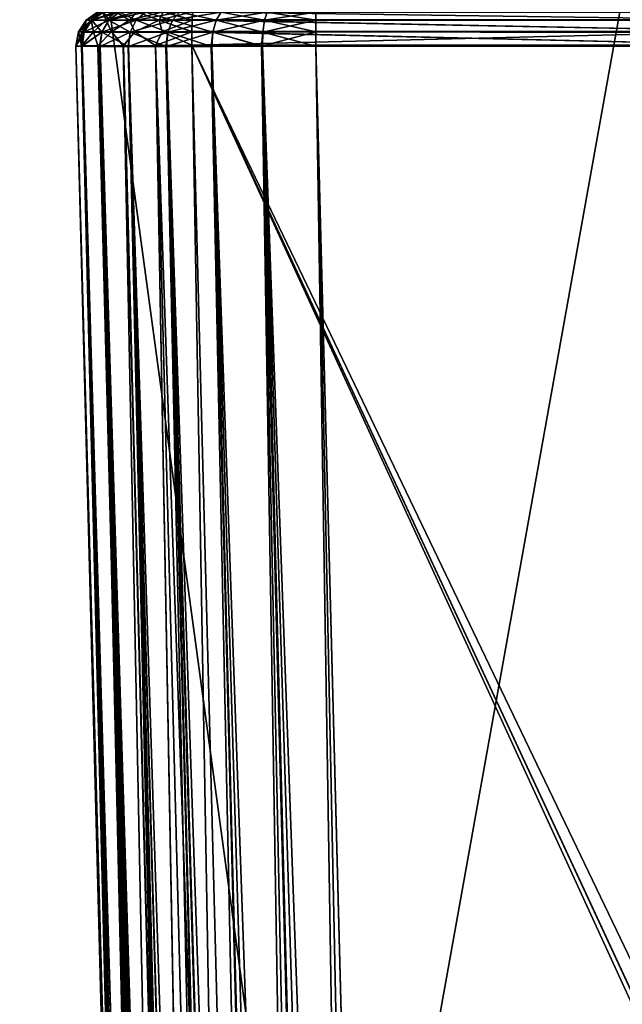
# Model space of a CAD drawing. Header units: millimetres. Extents: x -55 to 55, y -4 to 85.
# Tile 138 of 256: x -52.15 to -49.64, y 14.85 to 18.96. Entities that reach past the tile are written whole.
import ezdxf

# ---------------------------------------------------------------- set-up
doc = ezdxf.new("R2010")
doc.units = ezdxf.units.MM
doc.header["$LTSCALE"] = 116.785152
for name, color, linetype in [('1010', 7, 'CONTINUOUS'), ('1011', 7, 'CONTINUOUS'), ('1012', 7, 'CONTINUOUS'), ('1013', 7, 'CONTINUOUS'), ('1014', 7, 'CONTINUOUS'), ('1018', 7, 'CONTINUOUS'), ('1019', 7, 'CONTINUOUS'), ('1020', 7, 'CONTINUOUS'), ('1021', 7, 'CONTINUOUS'), ('1022', 7, 'CONTINUOUS'), ('20', 7, 'CONTINUOUS'), ('210', 7, 'CONTINUOUS'), ('211', 7, 'CONTINUOUS'), ('22', 7, 'CONTINUOUS'), ('23', 7, 'CONTINUOUS'), ('246', 7, 'CONTINUOUS'), ('247', 7, 'CONTINUOUS'), ('8028', 7, 'CONTINUOUS'), ('8030', 7, 'CONTINUOUS'), ('8079', 7, 'CONTINUOUS'), ('8080', 7, 'CONTINUOUS'), ('8091', 7, 'CONTINUOUS'), ('8093', 7, 'CONTINUOUS'), ('8131', 7, 'CONTINUOUS'), ('8149', 7, 'CONTINUOUS'), ('843', 7, 'CONTINUOUS'), ('868', 7, 'CONTINUOUS')]:
    doc.layers.add(name, color=color, linetype=linetype)

msp = doc.modelspace()

# ---------------------------------------------------------------- linework, layer by layer
at = {"layer": '1010', "color": 7, "linetype": 'CONTINUOUS'}
for points in [[(-6.3066, 18.9547, -51.8772), (-50.9201, 18.9881, -51.8284), (-6.3066, 18.9882, -51.828), (-6.3066, 18.9547, -51.8772)], [(-50.9201, 18.9547, -51.8773), (-50.9201, 18.9881, -51.8284), (-6.3066, 18.9547, -51.8772), (-50.9201, 18.9547, -51.8773)], [(-6.3066, 18.9047, -51.9095), (-50.9201, 18.9547, -51.8773), (-6.3066, 18.9547, -51.8772), (-6.3066, 18.9047, -51.9095)], [(-50.9201, 18.9047, -51.9095), (-50.9201, 18.9547, -51.8773), (-6.3066, 18.9047, -51.9095), (-50.9201, 18.9047, -51.9095)], [(-6.3066, 18.8461, -51.9198), (-50.9201, 18.8461, -51.9198), (-50.9201, 18.9047, -51.9095), (-6.3066, 18.8461, -51.9198)], [(-6.3066, 18.8461, -51.9198), (-50.9201, 18.9047, -51.9095), (-6.3066, 18.9047, -51.9095), (-6.3066, 18.8461, -51.9198)]]:
    msp.add_3dface(points, dxfattribs=at)
at = {"layer": '1011', "color": 7, "linetype": 'CONTINUOUS'}
for points in [[(-51.8773, 18.9547, -50.9201), (-51.8284, 18.9881, -50.9201), (-51.8056, 18.9881, -51.1222), (-51.8773, 18.9547, -50.9201)], [(-51.8538, 18.9541, -51.1332), (-51.8773, 18.9547, -50.9201), (-51.8056, 18.9881, -51.1222), (-51.8538, 18.9541, -51.1332)], [(-51.7385, 18.9881, -51.3142), (-51.8538, 18.9541, -51.1332), (-51.8056, 18.9881, -51.1222), (-51.7385, 18.9881, -51.3142)], [(-51.783, 18.9541, -51.3357), (-51.8538, 18.9541, -51.1332), (-51.7385, 18.9881, -51.3142), (-51.783, 18.9541, -51.3357)], [(-51.6303, 18.9881, -51.4865), (-51.783, 18.9541, -51.3357), (-51.7385, 18.9881, -51.3142), (-51.6303, 18.9881, -51.4865)], [(-51.6689, 18.9541, -51.5173), (-51.783, 18.9541, -51.3357), (-51.6303, 18.9881, -51.4865), (-51.6689, 18.9541, -51.5173)], [(-51.5173, 18.9541, -51.6689), (-51.6689, 18.9541, -51.5173), (-51.4865, 18.9881, -51.6303), (-51.5173, 18.9541, -51.6689)], [(-51.4865, 18.9881, -51.6303), (-51.6689, 18.9541, -51.5173), (-51.6303, 18.9881, -51.4865), (-51.4865, 18.9881, -51.6303)], [(-51.3357, 18.9541, -51.783), (-51.5173, 18.9541, -51.6689), (-51.3142, 18.9881, -51.7385), (-51.3357, 18.9541, -51.783)], [(-51.3142, 18.9881, -51.7385), (-51.5173, 18.9541, -51.6689), (-51.4865, 18.9881, -51.6303), (-51.3142, 18.9881, -51.7385)], [(-51.1332, 18.9541, -51.8538), (-51.3357, 18.9541, -51.783), (-51.1222, 18.9881, -51.8056), (-51.1332, 18.9541, -51.8538)], [(-51.1222, 18.9881, -51.8056), (-51.3357, 18.9541, -51.783), (-51.3142, 18.9881, -51.7385), (-51.1222, 18.9881, -51.8056)], [(-50.9201, 18.9547, -51.8773), (-51.1332, 18.9541, -51.8538), (-50.9201, 18.9881, -51.8284), (-50.9201, 18.9547, -51.8773)], [(-50.9201, 18.9881, -51.8284), (-51.1332, 18.9541, -51.8538), (-51.1222, 18.9881, -51.8056), (-50.9201, 18.9881, -51.8284)], [(-51.9095, 18.9047, -50.9201), (-51.8773, 18.9547, -50.9201), (-51.8538, 18.9541, -51.1332), (-51.9095, 18.9047, -50.9201)], [(-51.8852, 18.9035, -51.1404), (-51.9095, 18.9047, -50.9201), (-51.8538, 18.9541, -51.1332), (-51.8852, 18.9035, -51.1404)], [(-51.783, 18.9541, -51.3357), (-51.8852, 18.9035, -51.1404), (-51.8538, 18.9541, -51.1332), (-51.783, 18.9541, -51.3357)], [(-51.812, 18.9035, -51.3496), (-51.8852, 18.9035, -51.1404), (-51.783, 18.9541, -51.3357), (-51.812, 18.9035, -51.3496)], [(-51.6689, 18.9541, -51.5173), (-51.812, 18.9035, -51.3496), (-51.783, 18.9541, -51.3357), (-51.6689, 18.9541, -51.5173)], [(-51.694, 18.9035, -51.5373), (-51.812, 18.9035, -51.3496), (-51.6689, 18.9541, -51.5173), (-51.694, 18.9035, -51.5373)], [(-51.5173, 18.9541, -51.6689), (-51.694, 18.9035, -51.5373), (-51.6689, 18.9541, -51.5173), (-51.5173, 18.9541, -51.6689)], [(-51.5373, 18.9035, -51.694), (-51.694, 18.9035, -51.5373), (-51.5173, 18.9541, -51.6689), (-51.5373, 18.9035, -51.694)], [(-51.3357, 18.9541, -51.783), (-51.5373, 18.9035, -51.694), (-51.5173, 18.9541, -51.6689), (-51.3357, 18.9541, -51.783)], [(-51.3496, 18.9035, -51.812), (-51.5373, 18.9035, -51.694), (-51.3357, 18.9541, -51.783), (-51.3496, 18.9035, -51.812)], [(-51.1332, 18.9541, -51.8538), (-51.3496, 18.9035, -51.812), (-51.3357, 18.9541, -51.783), (-51.1332, 18.9541, -51.8538)], [(-51.1404, 18.9035, -51.8852), (-51.3496, 18.9035, -51.812), (-51.1332, 18.9541, -51.8538), (-51.1404, 18.9035, -51.8852)], [(-50.9201, 18.9047, -51.9095), (-51.1404, 18.9035, -51.8852), (-50.9201, 18.9547, -51.8773), (-50.9201, 18.9047, -51.9095)], [(-50.9201, 18.9547, -51.8773), (-51.1404, 18.9035, -51.8852), (-51.1332, 18.9541, -51.8538), (-50.9201, 18.9547, -51.8773)], [(-51.9198, 18.8461, -50.9201), (-51.9095, 18.9047, -50.9201), (-51.8852, 18.9035, -51.1404), (-51.9198, 18.8461, -50.9201)], [(-51.8947, 18.8453, -51.1427), (-51.9198, 18.8461, -50.9201), (-51.8852, 18.9035, -51.1404), (-51.8947, 18.8453, -51.1427)], [(-51.8211, 18.8448, -51.3532), (-51.8947, 18.8453, -51.1427), (-51.812, 18.9035, -51.3496), (-51.8211, 18.8448, -51.3532)], [(-51.812, 18.9035, -51.3496), (-51.8947, 18.8453, -51.1427), (-51.8852, 18.9035, -51.1404), (-51.812, 18.9035, -51.3496)], [(-51.7026, 18.8445, -51.5422), (-51.8211, 18.8448, -51.3532), (-51.812, 18.9035, -51.3496), (-51.7026, 18.8445, -51.5422)], [(-51.694, 18.9035, -51.5373), (-51.7026, 18.8445, -51.5422), (-51.812, 18.9035, -51.3496), (-51.694, 18.9035, -51.5373)], [(-51.5453, 18.8445, -51.7002), (-51.7026, 18.8445, -51.5422), (-51.694, 18.9035, -51.5373), (-51.5453, 18.8445, -51.7002)], [(-51.5373, 18.9035, -51.694), (-51.5453, 18.8445, -51.7002), (-51.694, 18.9035, -51.5373), (-51.5373, 18.9035, -51.694)], [(-51.3567, 18.8448, -51.8194), (-51.5453, 18.8445, -51.7002), (-51.5373, 18.9035, -51.694), (-51.3567, 18.8448, -51.8194)], [(-51.3496, 18.9035, -51.812), (-51.3567, 18.8448, -51.8194), (-51.5373, 18.9035, -51.694), (-51.3496, 18.9035, -51.812)], [(-51.1462, 18.8453, -51.8939), (-51.3567, 18.8448, -51.8194), (-51.3496, 18.9035, -51.812), (-51.1462, 18.8453, -51.8939)], [(-51.1404, 18.9035, -51.8852), (-51.1462, 18.8453, -51.8939), (-51.3496, 18.9035, -51.812), (-51.1404, 18.9035, -51.8852)], [(-50.9201, 18.9047, -51.9095), (-51.1462, 18.8453, -51.8939), (-51.1404, 18.9035, -51.8852), (-50.9201, 18.9047, -51.9095)], [(-50.9201, 18.8461, -51.9198), (-51.1462, 18.8453, -51.8939), (-50.9201, 18.9047, -51.9095), (-50.9201, 18.8461, -51.9198)]]:
    msp.add_3dface(points, dxfattribs=at)
at = {"layer": '1012', "color": 7, "linetype": 'CONTINUOUS'}
for points in [[(-51.8773, 18.9547, -50.9201), (-51.8772, 18.9547, -6.3075), (-51.8284, 18.9881, -50.9201), (-51.8773, 18.9547, -50.9201)], [(-51.8772, 18.9547, -6.3075), (-51.828, 18.9882, -6.3075), (-51.8284, 18.9881, -50.9201), (-51.8772, 18.9547, -6.3075)], [(-51.9095, 18.9047, -6.3075), (-51.8772, 18.9547, -6.3075), (-51.9095, 18.9047, -50.9201), (-51.9095, 18.9047, -6.3075)], [(-51.9095, 18.9047, -50.9201), (-51.8772, 18.9547, -6.3075), (-51.8773, 18.9547, -50.9201), (-51.9095, 18.9047, -50.9201)], [(-51.9198, 18.8461, -50.9201), (-51.9198, 18.8461, -6.3075), (-51.9095, 18.9047, -6.3075), (-51.9198, 18.8461, -50.9201)], [(-51.9198, 18.8461, -50.9201), (-51.9095, 18.9047, -6.3075), (-51.9095, 18.9047, -50.9201), (-51.9198, 18.8461, -50.9201)]]:
    msp.add_3dface(points, dxfattribs=at)
at = {"layer": '1013', "color": 7, "linetype": 'CONTINUOUS'}
for points in [[(-51.8772, 18.9547, -6.3075), (-51.8558, 18.9547, -6.1692), (-51.828, 18.9882, -6.3075), (-51.8772, 18.9547, -6.3075)], [(-51.828, 18.9882, -6.3075), (-51.8558, 18.9547, -6.1692), (-51.8089, 18.9882, -6.184), (-51.828, 18.9882, -6.3075)], [(-51.8558, 18.9547, -6.1692), (-51.7936, 18.9547, -6.0438), (-51.8089, 18.9882, -6.184), (-51.8558, 18.9547, -6.1692)], [(-51.8089, 18.9882, -6.184), (-51.7936, 18.9547, -6.0438), (-51.7534, 18.9882, -6.0722), (-51.8089, 18.9882, -6.184)], [(-51.7936, 18.9547, -6.0438), (-51.6963, 18.9547, -5.9431), (-51.7534, 18.9882, -6.0722), (-51.7936, 18.9547, -6.0438)], [(-51.7534, 18.9882, -6.0722), (-51.6963, 18.9547, -5.9431), (-51.6666, 18.9882, -5.9823), (-51.7534, 18.9882, -6.0722)], [(-51.6963, 18.9547, -5.9431), (-51.5732, 18.9547, -5.8766), (-51.6666, 18.9882, -5.9823), (-51.6963, 18.9547, -5.9431)], [(-51.6666, 18.9882, -5.9823), (-51.5732, 18.9547, -5.8766), (-51.5567, 18.9882, -5.9229), (-51.6666, 18.9882, -5.9823)], [(-51.5732, 18.9547, -5.8766), (-51.4357, 18.9547, -5.8504), (-51.5567, 18.9882, -5.9229), (-51.5732, 18.9547, -5.8766)], [(-51.4357, 18.9547, -5.8504), (-51.4356, 18.956, -5.8517), (-51.5567, 18.9882, -5.9229), (-51.4357, 18.9547, -5.8504)], [(-51.9095, 18.9047, -6.3075), (-51.8936, 18.9047, -6.1835), (-51.8772, 18.9547, -6.3075), (-51.9095, 18.9047, -6.3075)], [(-51.8936, 18.9047, -6.1835), (-51.8467, 18.9047, -6.0676), (-51.8558, 18.9547, -6.1692), (-51.8936, 18.9047, -6.1835)], [(-51.8772, 18.9547, -6.3075), (-51.8936, 18.9047, -6.1835), (-51.8558, 18.9547, -6.1692), (-51.8772, 18.9547, -6.3075)], [(-51.8558, 18.9547, -6.1692), (-51.8467, 18.9047, -6.0676), (-51.7936, 18.9547, -6.0438), (-51.8558, 18.9547, -6.1692)], [(-51.8467, 18.9047, -6.0676), (-51.772, 18.9047, -5.9673), (-51.7936, 18.9547, -6.0438), (-51.8467, 18.9047, -6.0676)], [(-51.7936, 18.9547, -6.0438), (-51.772, 18.9047, -5.9673), (-51.6963, 18.9547, -5.9431), (-51.7936, 18.9547, -6.0438)], [(-51.772, 18.9047, -5.9673), (-51.6744, 18.9047, -5.8892), (-51.6963, 18.9547, -5.9431), (-51.772, 18.9047, -5.9673)], [(-51.6963, 18.9547, -5.9431), (-51.6744, 18.9047, -5.8892), (-51.5732, 18.9547, -5.8766), (-51.6963, 18.9547, -5.9431)], [(-51.6744, 18.9047, -5.8892), (-51.5602, 18.9047, -5.8384), (-51.5732, 18.9547, -5.8766), (-51.6744, 18.9047, -5.8892)], [(-51.4368, 18.9073, -5.8192), (-51.4357, 18.9547, -5.8504), (-51.5732, 18.9547, -5.8766), (-51.4368, 18.9073, -5.8192)], [(-51.4368, 18.9047, -5.8181), (-51.4368, 18.9073, -5.8192), (-51.5732, 18.9547, -5.8766), (-51.4368, 18.9047, -5.8181)], [(-51.5602, 18.9047, -5.8384), (-51.4368, 18.9047, -5.8181), (-51.5732, 18.9547, -5.8766), (-51.5602, 18.9047, -5.8384)], [(-51.9198, 18.8461, -6.3075), (-51.8963, 18.8463, -6.156), (-51.9095, 18.9047, -6.3075), (-51.9198, 18.8461, -6.3075)], [(-51.9095, 18.9047, -6.3075), (-51.8963, 18.8463, -6.156), (-51.8936, 18.9047, -6.1835), (-51.9095, 18.9047, -6.3075)], [(-51.8963, 18.8463, -6.156), (-51.8282, 18.8468, -6.0191), (-51.8467, 18.9047, -6.0676), (-51.8963, 18.8463, -6.156)], [(-51.8936, 18.9047, -6.1835), (-51.8963, 18.8463, -6.156), (-51.8467, 18.9047, -6.0676), (-51.8936, 18.9047, -6.1835)], [(-51.8467, 18.9047, -6.0676), (-51.8282, 18.8468, -6.0191), (-51.772, 18.9047, -5.9673), (-51.8467, 18.9047, -6.0676)], [(-51.8282, 18.8468, -6.0191), (-51.722, 18.8476, -5.9092), (-51.772, 18.9047, -5.9673), (-51.8282, 18.8468, -6.0191)], [(-51.772, 18.9047, -5.9673), (-51.722, 18.8476, -5.9092), (-51.6744, 18.9047, -5.8892), (-51.772, 18.9047, -5.9673)], [(-51.722, 18.8476, -5.9092), (-51.5875, 18.8487, -5.8365), (-51.6744, 18.9047, -5.8892), (-51.722, 18.8476, -5.9092)], [(-51.6744, 18.9047, -5.8892), (-51.5875, 18.8487, -5.8365), (-51.5602, 18.9047, -5.8384), (-51.6744, 18.9047, -5.8892)], [(-51.5875, 18.8487, -5.8365), (-51.4372, 18.8499, -5.8078), (-51.5602, 18.9047, -5.8384), (-51.5875, 18.8487, -5.8365)], [(-51.4372, 18.8499, -5.8078), (-51.4368, 18.9047, -5.8181), (-51.5602, 18.9047, -5.8384), (-51.4372, 18.8499, -5.8078)]]:
    msp.add_3dface(points, dxfattribs=at)
at = {"layer": '1014', "color": 7, "linetype": 'CONTINUOUS'}
for points in [[(-51.4368, 18.9073, -5.8192), (-49.0435, 18.9082, -5.736), (-51.4357, 18.9547, -5.8504), (-51.4368, 18.9073, -5.8192)], [(-51.4357, 18.9547, -5.8504), (-49.0424, 18.956, -5.7681), (-51.4356, 18.956, -5.8517), (-51.4357, 18.9547, -5.8504)], [(-49.0435, 18.9082, -5.736), (-49.0424, 18.956, -5.7681), (-51.4357, 18.9547, -5.8504), (-49.0435, 18.9082, -5.736)], [(-49.0424, 18.956, -5.7681), (-49.0424, 18.9574, -5.7695), (-51.4356, 18.956, -5.8517), (-49.0424, 18.956, -5.7681)], [(-51.4372, 18.8499, -5.8078), (-49.0435, 18.9082, -5.736), (-51.4368, 18.9047, -5.8181), (-51.4372, 18.8499, -5.8078)], [(-51.4372, 18.8499, -5.8078), (-49.044, 18.8499, -5.7243), (-49.0435, 18.9082, -5.736), (-51.4372, 18.8499, -5.8078)], [(-51.4368, 18.9047, -5.8181), (-49.0435, 18.9082, -5.736), (-51.4368, 18.9073, -5.8192), (-51.4368, 18.9047, -5.8181)]]:
    msp.add_3dface(points, dxfattribs=at)
at = {"layer": '1018', "color": 7, "linetype": 'CONTINUOUS'}
for points in [[(-51.4356, 18.956, 5.8517), (-51.4339, 18.9886, 5.9003), (-49.0424, 18.956, 5.7681), (-51.4356, 18.956, 5.8517)], [(-49.0424, 18.956, 5.7681), (-51.4339, 18.9886, 5.9003), (-49.0424, 18.9574, 5.7695), (-49.0424, 18.956, 5.7681)], [(-51.4368, 18.9073, 5.8192), (-51.4357, 18.9547, 5.8504), (-49.0435, 18.9082, 5.736), (-51.4368, 18.9073, 5.8192)], [(-51.4357, 18.9547, 5.8504), (-51.4356, 18.956, 5.8517), (-49.0435, 18.9082, 5.736), (-51.4357, 18.9547, 5.8504)], [(-49.0435, 18.9082, 5.736), (-51.4356, 18.956, 5.8517), (-49.0424, 18.956, 5.7681), (-49.0435, 18.9082, 5.736)], [(-49.044, 18.8499, 5.7243), (-51.4372, 18.8499, 5.8078), (-51.4368, 18.9047, 5.8181), (-49.044, 18.8499, 5.7243)], [(-49.044, 18.8499, 5.7243), (-51.4368, 18.9073, 5.8192), (-49.0435, 18.9082, 5.736), (-49.044, 18.8499, 5.7243)], [(-49.044, 18.8499, 5.7243), (-51.4368, 18.9047, 5.8181), (-51.4368, 18.9073, 5.8192), (-49.044, 18.8499, 5.7243)]]:
    msp.add_3dface(points, dxfattribs=at)
at = {"layer": '1019', "color": 7, "linetype": 'CONTINUOUS'}
for points in [[(-51.8558, 18.9547, 6.1692), (-51.8772, 18.9547, 6.3075), (-51.8089, 18.9882, 6.1841), (-51.8558, 18.9547, 6.1692)], [(-51.8772, 18.9547, 6.3075), (-51.828, 18.9882, 6.3075), (-51.8089, 18.9882, 6.1841), (-51.8772, 18.9547, 6.3075)], [(-51.7534, 18.9882, 6.0722), (-51.8558, 18.9547, 6.1692), (-51.8089, 18.9882, 6.1841), (-51.7534, 18.9882, 6.0722)], [(-51.7936, 18.9547, 6.0438), (-51.8558, 18.9547, 6.1692), (-51.7534, 18.9882, 6.0722), (-51.7936, 18.9547, 6.0438)], [(-51.6666, 18.9882, 5.9823), (-51.7936, 18.9547, 6.0438), (-51.7534, 18.9882, 6.0722), (-51.6666, 18.9882, 5.9823)], [(-51.6963, 18.9547, 5.9431), (-51.7936, 18.9547, 6.0438), (-51.6666, 18.9882, 5.9823), (-51.6963, 18.9547, 5.9431)], [(-51.5567, 18.9882, 5.9229), (-51.6963, 18.9547, 5.9431), (-51.6666, 18.9882, 5.9823), (-51.5567, 18.9882, 5.9229)], [(-51.5732, 18.9547, 5.8766), (-51.6963, 18.9547, 5.9431), (-51.5567, 18.9882, 5.9229), (-51.5732, 18.9547, 5.8766)], [(-51.4339, 18.9886, 5.9003), (-51.5732, 18.9547, 5.8766), (-51.5567, 18.9882, 5.9229), (-51.4339, 18.9886, 5.9003)], [(-51.4356, 18.956, 5.8517), (-51.5732, 18.9547, 5.8766), (-51.4339, 18.9886, 5.9003), (-51.4356, 18.956, 5.8517)], [(-51.8936, 18.9047, 6.1835), (-51.9095, 18.9047, 6.3075), (-51.8558, 18.9547, 6.1692), (-51.8936, 18.9047, 6.1835)], [(-51.9095, 18.9047, 6.3075), (-51.8772, 18.9547, 6.3075), (-51.8558, 18.9547, 6.1692), (-51.9095, 18.9047, 6.3075)], [(-51.8467, 18.9047, 6.0676), (-51.8936, 18.9047, 6.1835), (-51.8558, 18.9547, 6.1692), (-51.8467, 18.9047, 6.0676)], [(-51.7936, 18.9547, 6.0438), (-51.8467, 18.9047, 6.0676), (-51.8558, 18.9547, 6.1692), (-51.7936, 18.9547, 6.0438)], [(-51.772, 18.9047, 5.9673), (-51.8467, 18.9047, 6.0676), (-51.7936, 18.9547, 6.0438), (-51.772, 18.9047, 5.9673)], [(-51.6963, 18.9547, 5.9431), (-51.772, 18.9047, 5.9673), (-51.7936, 18.9547, 6.0438), (-51.6963, 18.9547, 5.9431)], [(-51.6744, 18.9047, 5.8892), (-51.772, 18.9047, 5.9673), (-51.6963, 18.9547, 5.9431), (-51.6744, 18.9047, 5.8892)], [(-51.5732, 18.9547, 5.8766), (-51.6744, 18.9047, 5.8892), (-51.6963, 18.9547, 5.9431), (-51.5732, 18.9547, 5.8766)], [(-51.5602, 18.9047, 5.8384), (-51.6744, 18.9047, 5.8892), (-51.5732, 18.9547, 5.8766), (-51.5602, 18.9047, 5.8384)], [(-51.4357, 18.9547, 5.8504), (-51.5732, 18.9547, 5.8766), (-51.4356, 18.956, 5.8517), (-51.4357, 18.9547, 5.8504)], [(-51.4357, 18.9547, 5.8504), (-51.5602, 18.9047, 5.8384), (-51.5732, 18.9547, 5.8766), (-51.4357, 18.9547, 5.8504)], [(-51.4368, 18.9073, 5.8192), (-51.5602, 18.9047, 5.8384), (-51.4357, 18.9547, 5.8504), (-51.4368, 18.9073, 5.8192)], [(-51.9198, 18.8461, 6.3075), (-51.9095, 18.9047, 6.3075), (-51.8936, 18.9047, 6.1835), (-51.9198, 18.8461, 6.3075)], [(-51.8964, 18.8463, 6.1564), (-51.9198, 18.8461, 6.3075), (-51.8936, 18.9047, 6.1835), (-51.8964, 18.8463, 6.1564)], [(-51.8467, 18.9047, 6.0676), (-51.8964, 18.8463, 6.1564), (-51.8936, 18.9047, 6.1835), (-51.8467, 18.9047, 6.0676)], [(-51.8284, 18.8468, 6.0194), (-51.8964, 18.8463, 6.1564), (-51.8467, 18.9047, 6.0676), (-51.8284, 18.8468, 6.0194)], [(-51.772, 18.9047, 5.9673), (-51.8284, 18.8468, 6.0194), (-51.8467, 18.9047, 6.0676), (-51.772, 18.9047, 5.9673)], [(-51.7223, 18.8476, 5.9094), (-51.8284, 18.8468, 6.0194), (-51.772, 18.9047, 5.9673), (-51.7223, 18.8476, 5.9094)], [(-51.6744, 18.9047, 5.8892), (-51.7223, 18.8476, 5.9094), (-51.772, 18.9047, 5.9673), (-51.6744, 18.9047, 5.8892)], [(-51.5878, 18.8487, 5.8366), (-51.7223, 18.8476, 5.9094), (-51.6744, 18.9047, 5.8892), (-51.5878, 18.8487, 5.8366)], [(-51.5602, 18.9047, 5.8384), (-51.5878, 18.8487, 5.8366), (-51.6744, 18.9047, 5.8892), (-51.5602, 18.9047, 5.8384)], [(-51.4372, 18.8499, 5.8078), (-51.5878, 18.8487, 5.8366), (-51.4368, 18.9047, 5.8181), (-51.4372, 18.8499, 5.8078)], [(-51.4368, 18.9047, 5.8181), (-51.5878, 18.8487, 5.8366), (-51.5602, 18.9047, 5.8384), (-51.4368, 18.9047, 5.8181)], [(-51.4368, 18.9047, 5.8181), (-51.5602, 18.9047, 5.8384), (-51.4368, 18.9073, 5.8192), (-51.4368, 18.9047, 5.8181)]]:
    msp.add_3dface(points, dxfattribs=at)
at = {"layer": '1020', "color": 7, "linetype": 'CONTINUOUS'}
for points in [[(-51.8773, 18.9547, 50.9201), (-51.8284, 18.9881, 50.9201), (-51.8772, 18.9547, 6.3075), (-51.8773, 18.9547, 50.9201)], [(-51.8772, 18.9547, 6.3075), (-51.8284, 18.9881, 50.9201), (-51.828, 18.9882, 6.3075), (-51.8772, 18.9547, 6.3075)], [(-51.9095, 18.9047, 50.9201), (-51.8773, 18.9547, 50.9201), (-51.9095, 18.9047, 6.3075), (-51.9095, 18.9047, 50.9201)], [(-51.9095, 18.9047, 6.3075), (-51.8773, 18.9547, 50.9201), (-51.8772, 18.9547, 6.3075), (-51.9095, 18.9047, 6.3075)], [(-51.9198, 18.8461, 6.3075), (-51.9095, 18.9047, 50.9201), (-51.9095, 18.9047, 6.3075), (-51.9198, 18.8461, 6.3075)], [(-51.9198, 18.8461, 6.3075), (-51.9198, 18.8461, 50.9201), (-51.9095, 18.9047, 50.9201), (-51.9198, 18.8461, 6.3075)]]:
    msp.add_3dface(points, dxfattribs=at)
at = {"layer": '1021', "color": 7, "linetype": 'CONTINUOUS'}
for points in [[(-51.8773, 18.9547, 50.9201), (-51.8538, 18.9541, 51.1332), (-51.8284, 18.9881, 50.9201), (-51.8773, 18.9547, 50.9201)], [(-51.8538, 18.9541, 51.1332), (-51.783, 18.9541, 51.3357), (-51.8056, 18.9881, 51.1222), (-51.8538, 18.9541, 51.1332)], [(-51.8284, 18.9881, 50.9201), (-51.8538, 18.9541, 51.1332), (-51.8056, 18.9881, 51.1222), (-51.8284, 18.9881, 50.9201)], [(-51.8056, 18.9881, 51.1222), (-51.783, 18.9541, 51.3357), (-51.7385, 18.9881, 51.3142), (-51.8056, 18.9881, 51.1222)], [(-51.783, 18.9541, 51.3357), (-51.6689, 18.9541, 51.5173), (-51.7385, 18.9881, 51.3142), (-51.783, 18.9541, 51.3357)], [(-51.7385, 18.9881, 51.3142), (-51.6689, 18.9541, 51.5173), (-51.6303, 18.9881, 51.4865), (-51.7385, 18.9881, 51.3142)], [(-51.6689, 18.9541, 51.5173), (-51.5173, 18.9541, 51.6689), (-51.6303, 18.9881, 51.4865), (-51.6689, 18.9541, 51.5173)], [(-51.6303, 18.9881, 51.4865), (-51.5173, 18.9541, 51.6689), (-51.4865, 18.9881, 51.6303), (-51.6303, 18.9881, 51.4865)], [(-51.5173, 18.9541, 51.6689), (-51.3357, 18.9541, 51.783), (-51.4865, 18.9881, 51.6303), (-51.5173, 18.9541, 51.6689)], [(-51.4865, 18.9881, 51.6303), (-51.3357, 18.9541, 51.783), (-51.3142, 18.9881, 51.7385), (-51.4865, 18.9881, 51.6303)], [(-51.3357, 18.9541, 51.783), (-51.1332, 18.9541, 51.8538), (-51.3142, 18.9881, 51.7385), (-51.3357, 18.9541, 51.783)], [(-51.3142, 18.9881, 51.7385), (-51.1332, 18.9541, 51.8538), (-51.1222, 18.9881, 51.8056), (-51.3142, 18.9881, 51.7385)], [(-51.1332, 18.9541, 51.8538), (-50.9201, 18.9547, 51.8773), (-51.1222, 18.9881, 51.8056), (-51.1332, 18.9541, 51.8538)], [(-50.9201, 18.9547, 51.8773), (-50.9201, 18.9881, 51.8284), (-51.1222, 18.9881, 51.8056), (-50.9201, 18.9547, 51.8773)], [(-51.9095, 18.9047, 50.9201), (-51.8852, 18.9035, 51.1404), (-51.8773, 18.9547, 50.9201), (-51.9095, 18.9047, 50.9201)], [(-51.8773, 18.9547, 50.9201), (-51.8852, 18.9035, 51.1404), (-51.8538, 18.9541, 51.1332), (-51.8773, 18.9547, 50.9201)], [(-51.8852, 18.9035, 51.1404), (-51.812, 18.9035, 51.3496), (-51.8538, 18.9541, 51.1332), (-51.8852, 18.9035, 51.1404)], [(-51.8538, 18.9541, 51.1332), (-51.812, 18.9035, 51.3496), (-51.783, 18.9541, 51.3357), (-51.8538, 18.9541, 51.1332)], [(-51.812, 18.9035, 51.3496), (-51.694, 18.9035, 51.5373), (-51.783, 18.9541, 51.3357), (-51.812, 18.9035, 51.3496)], [(-51.783, 18.9541, 51.3357), (-51.694, 18.9035, 51.5373), (-51.6689, 18.9541, 51.5173), (-51.783, 18.9541, 51.3357)], [(-51.694, 18.9035, 51.5373), (-51.5373, 18.9035, 51.694), (-51.6689, 18.9541, 51.5173), (-51.694, 18.9035, 51.5373)], [(-51.6689, 18.9541, 51.5173), (-51.5373, 18.9035, 51.694), (-51.5173, 18.9541, 51.6689), (-51.6689, 18.9541, 51.5173)], [(-51.5373, 18.9035, 51.694), (-51.3496, 18.9035, 51.812), (-51.5173, 18.9541, 51.6689), (-51.5373, 18.9035, 51.694)], [(-51.5173, 18.9541, 51.6689), (-51.3496, 18.9035, 51.812), (-51.3357, 18.9541, 51.783), (-51.5173, 18.9541, 51.6689)], [(-51.3496, 18.9035, 51.812), (-51.1404, 18.9035, 51.8852), (-51.3357, 18.9541, 51.783), (-51.3496, 18.9035, 51.812)], [(-51.3357, 18.9541, 51.783), (-51.1404, 18.9035, 51.8852), (-51.1332, 18.9541, 51.8538), (-51.3357, 18.9541, 51.783)], [(-51.1404, 18.9035, 51.8852), (-50.9201, 18.9047, 51.9095), (-51.1332, 18.9541, 51.8538), (-51.1404, 18.9035, 51.8852)], [(-50.9201, 18.9047, 51.9095), (-50.9201, 18.9547, 51.8773), (-51.1332, 18.9541, 51.8538), (-50.9201, 18.9047, 51.9095)], [(-51.9198, 18.8461, 50.9201), (-51.8939, 18.8453, 51.1462), (-51.9095, 18.9047, 50.9201), (-51.9198, 18.8461, 50.9201)], [(-51.9095, 18.9047, 50.9201), (-51.8939, 18.8453, 51.1462), (-51.8852, 18.9035, 51.1404), (-51.9095, 18.9047, 50.9201)], [(-51.8939, 18.8453, 51.1462), (-51.8194, 18.8448, 51.3568), (-51.812, 18.9035, 51.3496), (-51.8939, 18.8453, 51.1462)], [(-51.8852, 18.9035, 51.1404), (-51.8939, 18.8453, 51.1462), (-51.812, 18.9035, 51.3496), (-51.8852, 18.9035, 51.1404)], [(-51.812, 18.9035, 51.3496), (-51.8194, 18.8448, 51.3568), (-51.694, 18.9035, 51.5373), (-51.812, 18.9035, 51.3496)], [(-51.8194, 18.8448, 51.3568), (-51.7002, 18.8445, 51.5453), (-51.694, 18.9035, 51.5373), (-51.8194, 18.8448, 51.3568)], [(-51.694, 18.9035, 51.5373), (-51.7002, 18.8445, 51.5453), (-51.5373, 18.9035, 51.694), (-51.694, 18.9035, 51.5373)], [(-51.7002, 18.8445, 51.5453), (-51.5422, 18.8445, 51.7027), (-51.5373, 18.9035, 51.694), (-51.7002, 18.8445, 51.5453)], [(-51.5373, 18.9035, 51.694), (-51.5422, 18.8445, 51.7027), (-51.3496, 18.9035, 51.812), (-51.5373, 18.9035, 51.694)], [(-51.5422, 18.8445, 51.7027), (-51.3532, 18.8448, 51.8211), (-51.3496, 18.9035, 51.812), (-51.5422, 18.8445, 51.7027)], [(-51.3532, 18.8448, 51.8211), (-51.1426, 18.8453, 51.8947), (-51.3496, 18.9035, 51.812), (-51.3532, 18.8448, 51.8211)], [(-51.3496, 18.9035, 51.812), (-51.1426, 18.8453, 51.8947), (-51.1404, 18.9035, 51.8852), (-51.3496, 18.9035, 51.812)], [(-51.1426, 18.8453, 51.8947), (-50.9201, 18.8461, 51.9198), (-51.1404, 18.9035, 51.8852), (-51.1426, 18.8453, 51.8947)], [(-50.9201, 18.8461, 51.9198), (-50.9201, 18.9047, 51.9095), (-51.1404, 18.9035, 51.8852), (-50.9201, 18.8461, 51.9198)]]:
    msp.add_3dface(points, dxfattribs=at)
at = {"layer": '1022', "color": 7, "linetype": 'CONTINUOUS'}
for points in [[(-6.3066, 18.9547, 51.8772), (-6.3066, 18.9882, 51.828), (-50.9201, 18.9881, 51.8284), (-6.3066, 18.9547, 51.8772)], [(-50.9201, 18.9547, 51.8773), (-6.3066, 18.9547, 51.8772), (-50.9201, 18.9881, 51.8284), (-50.9201, 18.9547, 51.8773)], [(-6.3066, 18.9047, 51.9095), (-6.3066, 18.9547, 51.8772), (-50.9201, 18.9047, 51.9095), (-6.3066, 18.9047, 51.9095)], [(-50.9201, 18.9047, 51.9095), (-6.3066, 18.9547, 51.8772), (-50.9201, 18.9547, 51.8773), (-50.9201, 18.9047, 51.9095)], [(-50.9201, 18.8461, 51.9198), (-6.3066, 18.9047, 51.9095), (-50.9201, 18.9047, 51.9095), (-50.9201, 18.8461, 51.9198)], [(-50.9201, 18.8461, 51.9198), (-6.3066, 18.8461, 51.9198), (-6.3066, 18.9047, 51.9095), (-50.9201, 18.8461, 51.9198)]]:
    msp.add_3dface(points, dxfattribs=at)
at = {"layer": '20', "color": 7, "linetype": 'CONTINUOUS'}
for points in [[(-50.9201, 18.8461, 51.9198), (-50.3474, -3.0262, 51.347), (-6.3066, 18.8461, 51.9198), (-50.9201, 18.8461, 51.9198)], [(-6.3066, 18.8461, 51.9198), (-50.3474, -3.0262, 51.347), (-6.2909, 1.6954, 51.4707), (-6.3066, 18.8461, 51.9198)]]:
    msp.add_3dface(points, dxfattribs=at)
at = {"layer": '210', "color": 7, "linetype": 'CONTINUOUS'}
for points in [[(-48.8083, 13.1198, 5.7213), (-51.4372, 18.8499, 5.8078), (-48.8771, 13.3367, 5.7235), (-48.8083, 13.1198, 5.7213)], [(-48.9057, 13.5719, 5.7243), (-51.4372, 18.8499, 5.8078), (-49.044, 18.8499, 5.7243), (-48.9057, 13.5719, 5.7243)], [(-48.878, 13.3407, 5.7235), (-51.4372, 18.8499, 5.8078), (-48.9057, 13.5719, 5.7243), (-48.878, 13.3407, 5.7235)], [(-48.8771, 13.3367, 5.7235), (-51.4372, 18.8499, 5.8078), (-48.878, 13.3407, 5.7235), (-48.8771, 13.3367, 5.7235)], [(-50.9818, 1.4611, 5.8078), (-51.4372, 18.8499, 5.8078), (-48.8083, 13.1198, 5.7213), (-50.9818, 1.4611, 5.8078)]]:
    msp.add_3dface(points, dxfattribs=at)
at = {"layer": '211', "color": 7, "linetype": 'CONTINUOUS'}
for points in [[(-50.9818, 1.4611, -5.8078), (-49.044, 18.8499, -5.7243), (-51.4372, 18.8499, -5.8078), (-50.9818, 1.4611, -5.8078)], [(-48.9057, 13.5719, -5.7243), (-49.044, 18.8499, -5.7243), (-50.9818, 1.4611, -5.8078), (-48.9057, 13.5719, -5.7243)]]:
    msp.add_3dface(points, dxfattribs=at)
at = {"layer": '22', "color": 7, "linetype": 'CONTINUOUS'}
for points in [[(-50.3474, -3.0262, -51.347), (-50.9201, 18.8461, -51.9198), (-6.3066, 18.8461, -51.9198), (-50.3474, -3.0262, -51.347)], [(-6.2909, 1.6954, -51.4707), (-50.3474, -3.0262, -51.347), (-6.3066, 18.8461, -51.9198), (-6.2909, 1.6954, -51.4707)]]:
    msp.add_3dface(points, dxfattribs=at)
at = {"layer": '23', "color": 7, "linetype": 'CONTINUOUS'}
for points in [[(-51.4642, 1.4485, 6.3075), (-51.3343, -3.5131, 50.3346), (-51.9198, 18.8461, 6.3075), (-51.4642, 1.4485, 6.3075)], [(-51.9198, 18.8461, -50.9201), (-51.3343, -3.5131, -50.3346), (-51.4642, 1.4485, -6.3075), (-51.9198, 18.8461, -50.9201)], [(-51.9198, 18.8461, -6.3075), (-51.9198, 18.8461, -50.9201), (-51.4642, 1.4485, -6.3075), (-51.9198, 18.8461, -6.3075)], [(-51.3343, -3.5131, 50.3346), (-51.9198, 18.8461, 50.9201), (-51.9198, 18.8461, 6.3075), (-51.3343, -3.5131, 50.3346)]]:
    msp.add_3dface(points, dxfattribs=at)
at = {"layer": '246', "color": 7, "linetype": 'CONTINUOUS'}
for points in [[(-51.4642, 1.4485, 6.3075), (-51.9198, 18.8461, 6.3075), (-51.8964, 18.8463, 6.1564), (-51.4642, 1.4485, 6.3075)], [(-51.8284, 18.8468, 6.0194), (-51.373, 1.4509, 6.0195), (-51.8964, 18.8463, 6.1564), (-51.8284, 18.8468, 6.0194)], [(-51.373, 1.4509, 6.0195), (-51.441, 1.4491, 6.1568), (-51.8964, 18.8463, 6.1564), (-51.373, 1.4509, 6.0195)], [(-51.441, 1.4491, 6.1568), (-51.4642, 1.4485, 6.3075), (-51.8964, 18.8463, 6.1564), (-51.441, 1.4491, 6.1568)], [(-51.7223, 18.8476, 5.9094), (-51.373, 1.4509, 6.0195), (-51.8284, 18.8468, 6.0194), (-51.7223, 18.8476, 5.9094)], [(-51.5878, 18.8487, 5.8366), (-51.2667, 1.4536, 5.9093), (-51.7223, 18.8476, 5.9094), (-51.5878, 18.8487, 5.8366)], [(-51.2667, 1.4536, 5.9093), (-51.373, 1.4509, 6.0195), (-51.7223, 18.8476, 5.9094), (-51.2667, 1.4536, 5.9093)], [(-51.4372, 18.8499, 5.8078), (-51.1321, 1.4572, 5.8365), (-51.5878, 18.8487, 5.8366), (-51.4372, 18.8499, 5.8078)], [(-51.1321, 1.4572, 5.8365), (-51.2667, 1.4536, 5.9093), (-51.5878, 18.8487, 5.8366), (-51.1321, 1.4572, 5.8365)], [(-51.4372, 18.8499, 5.8078), (-50.9818, 1.4611, 5.8078), (-51.1321, 1.4572, 5.8365), (-51.4372, 18.8499, 5.8078)]]:
    msp.add_3dface(points, dxfattribs=at)
at = {"layer": '247', "color": 7, "linetype": 'CONTINUOUS'}
for points in [[(-51.9198, 18.8461, -6.3075), (-51.4408, 1.4491, -6.1563), (-51.8963, 18.8463, -6.156), (-51.9198, 18.8461, -6.3075)], [(-51.9198, 18.8461, -6.3075), (-51.4642, 1.4485, -6.3075), (-51.4408, 1.4491, -6.1563), (-51.9198, 18.8461, -6.3075)], [(-51.8963, 18.8463, -6.156), (-51.3727, 1.4509, -6.0192), (-51.8282, 18.8468, -6.0191), (-51.8963, 18.8463, -6.156)], [(-51.4408, 1.4491, -6.1563), (-51.3727, 1.4509, -6.0192), (-51.8963, 18.8463, -6.156), (-51.4408, 1.4491, -6.1563)], [(-51.8282, 18.8468, -6.0191), (-51.2663, 1.4536, -5.909), (-51.722, 18.8476, -5.9092), (-51.8282, 18.8468, -6.0191)], [(-51.3727, 1.4509, -6.0192), (-51.2663, 1.4536, -5.909), (-51.8282, 18.8468, -6.0191), (-51.3727, 1.4509, -6.0192)], [(-51.722, 18.8476, -5.9092), (-51.2663, 1.4536, -5.909), (-51.5875, 18.8487, -5.8365), (-51.722, 18.8476, -5.9092)], [(-50.9818, 1.4611, -5.8078), (-51.4372, 18.8499, -5.8078), (-51.5875, 18.8487, -5.8365), (-50.9818, 1.4611, -5.8078)], [(-51.1316, 1.4572, -5.8363), (-50.9818, 1.4611, -5.8078), (-51.5875, 18.8487, -5.8365), (-51.1316, 1.4572, -5.8363)], [(-51.2663, 1.4536, -5.909), (-51.1316, 1.4572, -5.8363), (-51.5875, 18.8487, -5.8365), (-51.2663, 1.4536, -5.909)]]:
    msp.add_3dface(points, dxfattribs=at)
at = {"layer": '8028', "color": 7, "linetype": 'CONTINUOUS'}
for points in [[(0.1725, 11.641, 54.65), (0.5099, 11.5692, 54.65), (-54.5, 84.85, 54.65), (0.1725, 11.641, 54.65)], [(-1.3349, 10.9699, 54.65), (-1.1041, 11.2262, 54.65), (-54.5, 84.85, 54.65), (-1.3349, 10.9699, 54.65)], [(0.5099, 11.5692, 54.65), (0.825, 11.4289, 54.65), (-54.5, 84.85, 54.65), (0.5099, 11.5692, 54.65)], [(-1.3349, 9.0301, 54.65), (-1.5074, 9.3289, 54.65), (-54.5, 84.85, 54.65), (-1.3349, 9.0301, 54.65)], [(0.825, 11.4289, 54.65), (1.1041, 11.2262, 54.65), (-54.5, 84.85, 54.65), (0.825, 11.4289, 54.65)], [(1.3349, 10.9699, 54.65), (54.5, 0.15, 54.65), (-54.5, 84.85, 54.65), (1.3349, 10.9699, 54.65)], [(1.1041, 11.2262, 54.65), (1.3349, 10.9699, 54.65), (-54.5, 84.85, 54.65), (1.1041, 11.2262, 54.65)], [(-54.5, 0.15, 54.65), (-1.3349, 9.0301, 54.65), (-54.5, 84.85, 54.65), (-54.5, 0.15, 54.65)], [(-1.1041, 11.2262, 54.65), (-0.825, 11.4289, 54.65), (-54.5, 84.85, 54.65), (-1.1041, 11.2262, 54.65)], [(-1.5074, 9.3289, 54.65), (-1.6139, 9.6569, 54.65), (-54.5, 84.85, 54.65), (-1.5074, 9.3289, 54.65)], [(-0.1725, 11.641, 54.65), (0.1725, 11.641, 54.65), (-54.5, 84.85, 54.65), (-0.1725, 11.641, 54.65)], [(-1.6139, 9.6569, 54.65), (-1.65, 10, 54.65), (-54.5, 84.85, 54.65), (-1.6139, 9.6569, 54.65)], [(-1.5074, 10.6711, 54.65), (-1.3349, 10.9699, 54.65), (-54.5, 84.85, 54.65), (-1.5074, 10.6711, 54.65)], [(-0.5099, 11.5692, 54.65), (-0.1725, 11.641, 54.65), (-54.5, 84.85, 54.65), (-0.5099, 11.5692, 54.65)], [(-1.65, 10, 54.65), (-1.6139, 10.3431, 54.65), (-54.5, 84.85, 54.65), (-1.65, 10, 54.65)], [(-0.825, 11.4289, 54.65), (-0.5099, 11.5692, 54.65), (-54.5, 84.85, 54.65), (-0.825, 11.4289, 54.65)], [(-1.6139, 10.3431, 54.65), (-1.5074, 10.6711, 54.65), (-54.5, 84.85, 54.65), (-1.6139, 10.3431, 54.65)], [(54.5, 0.15, 54.65), (54.5, 84.85, 54.65), (-54.5, 84.85, 54.65), (54.5, 0.15, 54.65)]]:
    msp.add_3dface(points, dxfattribs=at)
at = {"layer": '8030', "color": 7, "linetype": 'CONTINUOUS'}
for points in [[(-54.5, 84.85, -54.65), (54.5, 84.85, -54.65), (-54.5, 0.15, -54.65), (-54.5, 84.85, -54.65)], [(54.5, 84.85, -54.65), (-1.3349, 10.9699, -54.65), (-54.5, 0.15, -54.65), (54.5, 84.85, -54.65)]]:
    msp.add_3dface(points, dxfattribs=at)
at = {"layer": '8079', "color": 7, "linetype": 'CONTINUOUS'}
for points in [[(-49.1562, 21.7565, 4.7436), (-52.4775, 3.2435, 4.2588), (-49.641, 3.2435, 4.2588), (-49.1562, 21.7565, 4.7436)], [(-52.1544, 21.7565, 4.7436), (-52.4775, 3.2435, 4.2588), (-49.1562, 21.7565, 4.7436), (-52.1544, 21.7565, 4.7436)]]:
    msp.add_3dface(points, dxfattribs=at)
at = {"layer": '8080', "color": 7, "linetype": 'CONTINUOUS'}
for points in [[(-52.1544, 21.7565, -4.7436), (-49.641, 3.2435, -4.2588), (-52.4775, 3.2435, -4.2588), (-52.1544, 21.7565, -4.7436)], [(-49.1562, 21.7565, -4.7436), (-49.641, 3.2435, -4.2588), (-52.1544, 21.7565, -4.7436), (-49.1562, 21.7565, -4.7436)]]:
    msp.add_3dface(points, dxfattribs=at)
at = {"layer": '8091', "color": 7, "linetype": 'CONTINUOUS'}
for points in [[(-5.2435, 21.7544, 52.6543), (-4.7587, 3.2391, 52.9775), (-52.5315, 0.1474, 53.0314), (-5.2435, 21.7544, 52.6543)], [(-52.1544, 21.7544, 52.6543), (-5.2435, 21.7544, 52.6543), (-52.5315, 0.1474, 53.0314), (-52.1544, 21.7544, 52.6543)]]:
    msp.add_3dface(points, dxfattribs=at)
at = {"layer": '8093', "color": 7, "linetype": 'CONTINUOUS'}
for points in [[(-52.1544, 21.7544, -52.6543), (-52.5315, 0.1474, -53.0314), (-4.382, 2.805, -52.9851), (-52.1544, 21.7544, -52.6543)], [(-4.4308, 2.8248, -52.9847), (-52.1544, 21.7544, -52.6543), (-4.382, 2.805, -52.9851), (-4.4308, 2.8248, -52.9847)], [(-4.4767, 2.8475, -52.9843), (-52.1544, 21.7544, -52.6543), (-4.4308, 2.8248, -52.9847), (-4.4767, 2.8475, -52.9843)], [(-4.5197, 2.8728, -52.9839), (-52.1544, 21.7544, -52.6543), (-4.4767, 2.8475, -52.9843), (-4.5197, 2.8728, -52.9839)], [(-4.5596, 2.9005, -52.9834), (-52.1544, 21.7544, -52.6543), (-4.5197, 2.8728, -52.9839), (-4.5596, 2.9005, -52.9834)], [(-4.7029, 3.0564, -52.9807), (-52.1544, 21.7544, -52.6543), (-4.6701, 3.0084, -52.9815), (-4.7029, 3.0564, -52.9807)], [(-4.6285, 2.9608, -52.9823), (-52.1544, 21.7544, -52.6543), (-4.5959, 2.9299, -52.9829), (-4.6285, 2.9608, -52.9823)], [(-4.6701, 3.0084, -52.9815), (-52.1544, 21.7544, -52.6543), (-4.6285, 2.9608, -52.9823), (-4.6701, 3.0084, -52.9815)], [(-4.7587, 3.2391, -52.9775), (-52.1544, 21.7544, -52.6543), (-4.7546, 3.1948, -52.9782), (-4.7587, 3.2391, -52.9775)], [(-5.2435, 21.7544, -52.6543), (-52.1544, 21.7544, -52.6543), (-4.7587, 3.2391, -52.9775), (-5.2435, 21.7544, -52.6543)], [(-4.7546, 3.1948, -52.9782), (-52.1544, 21.7544, -52.6543), (-4.7443, 3.1498, -52.979), (-4.7546, 3.1948, -52.9782)], [(-4.7443, 3.1498, -52.979), (-52.1544, 21.7544, -52.6543), (-4.7274, 3.1037, -52.9798), (-4.7443, 3.1498, -52.979)], [(-4.5959, 2.9299, -52.9829), (-52.1544, 21.7544, -52.6543), (-4.5596, 2.9005, -52.9834), (-4.5959, 2.9299, -52.9829)], [(-4.7274, 3.1037, -52.9798), (-52.1544, 21.7544, -52.6543), (-4.7029, 3.0564, -52.9807), (-4.7274, 3.1037, -52.9798)]]:
    msp.add_3dface(points, dxfattribs=at)
at = {"layer": '8131', "color": 7, "linetype": 'CONTINUOUS'}
for points in [[(-52.2838, 21.7553, 52.6372), (-52.1544, 21.7544, 52.6543), (-52.6609, 0.1468, 53.0144), (-52.2838, 21.7553, 52.6372)], [(-52.1544, 21.7544, 52.6543), (-52.5315, 0.1474, 53.0314), (-52.6609, 0.1468, 53.0144), (-52.1544, 21.7544, 52.6543)]]:
    msp.add_3dface(points, dxfattribs=at)
at = {"layer": '8149', "color": 7, "linetype": 'CONTINUOUS'}
msp.add_3dface([(-52.5315, 0.1474, -53.0314), (-52.1544, 21.7544, -52.6543), (-52.2837, 21.7553, -52.6372), (-52.5315, 0.1474, -53.0314)], dxfattribs=at)
at = {"layer": '843', "color": 7, "linetype": 'CONTINUOUS'}
for points in [[(-51.3343, -3.5131, -50.3346), (-51.9198, 18.8461, -50.9201), (-51.8947, 18.8453, -51.1427), (-51.3343, -3.5131, -50.3346)], [(-51.334, -3.5134, -50.3601), (-51.3342, -3.5133, -50.3474), (-51.8947, 18.8453, -51.1427), (-51.334, -3.5134, -50.3601)], [(-51.326, -3.512, -50.4633), (-51.334, -3.5134, -50.3601), (-51.8947, 18.8453, -51.1427), (-51.326, -3.512, -50.4633)], [(-51.3078, -3.5051, -50.5646), (-51.326, -3.512, -50.4633), (-51.8947, 18.8453, -51.1427), (-51.3078, -3.5051, -50.5646)], [(-51.3342, -3.5133, -50.3474), (-51.3343, -3.5131, -50.3346), (-51.8947, 18.8453, -51.1427), (-51.3342, -3.5133, -50.3474)], [(-51.8211, 18.8448, -51.3532), (-51.3078, -3.5051, -50.5646), (-51.8947, 18.8453, -51.1427), (-51.8211, 18.8448, -51.3532)], [(-51.1898, -3.4515, -50.8566), (-51.2397, -3.4749, -50.7623), (-51.8211, 18.8448, -51.3532), (-51.1898, -3.4515, -50.8566)], [(-51.7026, 18.8445, -51.5422), (-51.1898, -3.4515, -50.8566), (-51.8211, 18.8448, -51.3532), (-51.7026, 18.8445, -51.5422)], [(-51.279, -3.4928, -50.6646), (-51.3078, -3.5051, -50.5646), (-51.8211, 18.8448, -51.3532), (-51.279, -3.4928, -50.6646)], [(-51.2397, -3.4749, -50.7623), (-51.279, -3.4928, -50.6646), (-51.8211, 18.8448, -51.3532), (-51.2397, -3.4749, -50.7623)], [(-51.1675, -3.4408, -50.8923), (-51.1898, -3.4515, -50.8566), (-51.7026, 18.8445, -51.5422), (-51.1675, -3.4408, -50.8923)], [(-51.5453, 18.8445, -51.7002), (-51.0591, -3.388, -51.0302), (-51.7026, 18.8445, -51.5422), (-51.5453, 18.8445, -51.7002)], [(-51.1296, -3.4225, -50.9463), (-51.1675, -3.4408, -50.8923), (-51.7026, 18.8445, -51.5422), (-51.1296, -3.4225, -50.9463)], [(-51.0591, -3.388, -51.0302), (-51.1296, -3.4225, -50.9463), (-51.7026, 18.8445, -51.5422), (-51.0591, -3.388, -51.0302)], [(-51.3567, 18.8448, -51.8194), (-50.8898, -3.3038, -51.1752), (-51.5453, 18.8445, -51.7002), (-51.3567, 18.8448, -51.8194)], [(-50.8898, -3.3038, -51.1752), (-50.9797, -3.3487, -51.1063), (-51.5453, 18.8445, -51.7002), (-50.8898, -3.3038, -51.1752)], [(-50.9797, -3.3487, -51.1063), (-51.0591, -3.388, -51.0302), (-51.5453, 18.8445, -51.7002), (-50.9797, -3.3487, -51.1063)], [(-51.1462, 18.8453, -51.8939), (-50.7776, -3.2471, -51.2412), (-51.3567, 18.8448, -51.8194), (-51.1462, 18.8453, -51.8939)], [(-50.7776, -3.2471, -51.2412), (-50.7926, -3.2547, -51.2335), (-51.3567, 18.8448, -51.8194), (-50.7776, -3.2471, -51.2412)], [(-50.7926, -3.2547, -51.2335), (-50.8898, -3.3038, -51.1752), (-51.3567, 18.8448, -51.8194), (-50.7926, -3.2547, -51.2335)], [(-50.9201, 18.8461, -51.9198), (-50.5649, -3.1386, -51.3195), (-51.1462, 18.8453, -51.8939), (-50.9201, 18.8461, -51.9198)], [(-50.6886, -3.2019, -51.2807), (-50.7776, -3.2471, -51.2412), (-51.1462, 18.8453, -51.8939), (-50.6886, -3.2019, -51.2807)], [(-50.5649, -3.1386, -51.3195), (-50.5796, -3.1461, -51.3158), (-51.1462, 18.8453, -51.8939), (-50.5649, -3.1386, -51.3195)], [(-50.5796, -3.1461, -51.3158), (-50.6886, -3.2019, -51.2807), (-51.1462, 18.8453, -51.8939), (-50.5796, -3.1461, -51.3158)], [(-50.9201, 18.8461, -51.9198), (-50.3474, -3.0262, -51.347), (-50.4656, -3.0874, -51.3382), (-50.9201, 18.8461, -51.9198)], [(-50.5649, -3.1386, -51.3195), (-50.9201, 18.8461, -51.9198), (-50.4656, -3.0874, -51.3382), (-50.5649, -3.1386, -51.3195)]]:
    msp.add_3dface(points, dxfattribs=at)
at = {"layer": '868', "color": 7, "linetype": 'CONTINUOUS'}
for points in [[(-51.9198, 18.8461, 50.9201), (-51.3343, -3.5131, 50.3346), (-51.3342, -3.5133, 50.3474), (-51.9198, 18.8461, 50.9201)], [(-51.326, -3.512, 50.4633), (-51.9198, 18.8461, 50.9201), (-51.334, -3.5134, 50.3601), (-51.326, -3.512, 50.4633)], [(-51.9198, 18.8461, 50.9201), (-51.326, -3.512, 50.4633), (-51.8939, 18.8453, 51.1462), (-51.9198, 18.8461, 50.9201)], [(-51.334, -3.5134, 50.3601), (-51.9198, 18.8461, 50.9201), (-51.3342, -3.5133, 50.3474), (-51.334, -3.5134, 50.3601)], [(-51.326, -3.512, 50.4633), (-51.3077, -3.5051, 50.5646), (-51.8939, 18.8453, 51.1462), (-51.326, -3.512, 50.4633)], [(-51.3077, -3.5051, 50.5646), (-51.279, -3.4928, 50.6646), (-51.8939, 18.8453, 51.1462), (-51.3077, -3.5051, 50.5646)], [(-51.8939, 18.8453, 51.1462), (-51.2397, -3.4749, 50.7623), (-51.8194, 18.8448, 51.3568), (-51.8939, 18.8453, 51.1462)], [(-51.279, -3.4928, 50.6646), (-51.2397, -3.4749, 50.7623), (-51.8939, 18.8453, 51.1462), (-51.279, -3.4928, 50.6646)], [(-51.1899, -3.4515, 50.8566), (-51.1296, -3.4225, 50.9463), (-51.8194, 18.8448, 51.3568), (-51.1899, -3.4515, 50.8566)], [(-51.8194, 18.8448, 51.3568), (-51.1296, -3.4225, 50.9463), (-51.7002, 18.8445, 51.5453), (-51.8194, 18.8448, 51.3568)], [(-51.2397, -3.4749, 50.7623), (-51.1899, -3.4515, 50.8566), (-51.8194, 18.8448, 51.3568), (-51.2397, -3.4749, 50.7623)], [(-51.0591, -3.388, 51.0302), (-50.979, -3.3484, 51.1069), (-51.7002, 18.8445, 51.5453), (-51.0591, -3.388, 51.0302)], [(-51.7002, 18.8445, 51.5453), (-50.979, -3.3484, 51.1069), (-51.5422, 18.8445, 51.7027), (-51.7002, 18.8445, 51.5453)], [(-51.1296, -3.4225, 50.9463), (-51.0591, -3.388, 51.0302), (-51.7002, 18.8445, 51.5453), (-51.1296, -3.4225, 50.9463)], [(-51.5422, 18.8445, 51.7027), (-50.7926, -3.2548, 51.2335), (-51.3532, 18.8448, 51.8211), (-51.5422, 18.8445, 51.7027)], [(-50.8898, -3.3038, 51.1751), (-50.7926, -3.2548, 51.2335), (-51.5422, 18.8445, 51.7027), (-50.8898, -3.3038, 51.1751)], [(-50.979, -3.3484, 51.1069), (-50.8898, -3.3038, 51.1751), (-51.5422, 18.8445, 51.7027), (-50.979, -3.3484, 51.1069)], [(-51.3532, 18.8448, 51.8211), (-50.5796, -3.1461, 51.3158), (-51.1426, 18.8453, 51.8947), (-51.3532, 18.8448, 51.8211)], [(-50.6887, -3.2019, 51.2807), (-50.5796, -3.1461, 51.3158), (-51.3532, 18.8448, 51.8211), (-50.6887, -3.2019, 51.2807)], [(-50.7926, -3.2548, 51.2335), (-50.6887, -3.2019, 51.2807), (-51.3532, 18.8448, 51.8211), (-50.7926, -3.2548, 51.2335)], [(-50.3474, -3.0262, 51.347), (-50.9201, 18.8461, 51.9198), (-51.1426, 18.8453, 51.8947), (-50.3474, -3.0262, 51.347)], [(-50.5796, -3.1461, 51.3158), (-50.4657, -3.0875, 51.3382), (-51.1426, 18.8453, 51.8947), (-50.5796, -3.1461, 51.3158)], [(-50.4657, -3.0875, 51.3382), (-50.3474, -3.0262, 51.347), (-51.1426, 18.8453, 51.8947), (-50.4657, -3.0875, 51.3382)]]:
    msp.add_3dface(points, dxfattribs=at)

doc.saveas('drawing.dxf')
